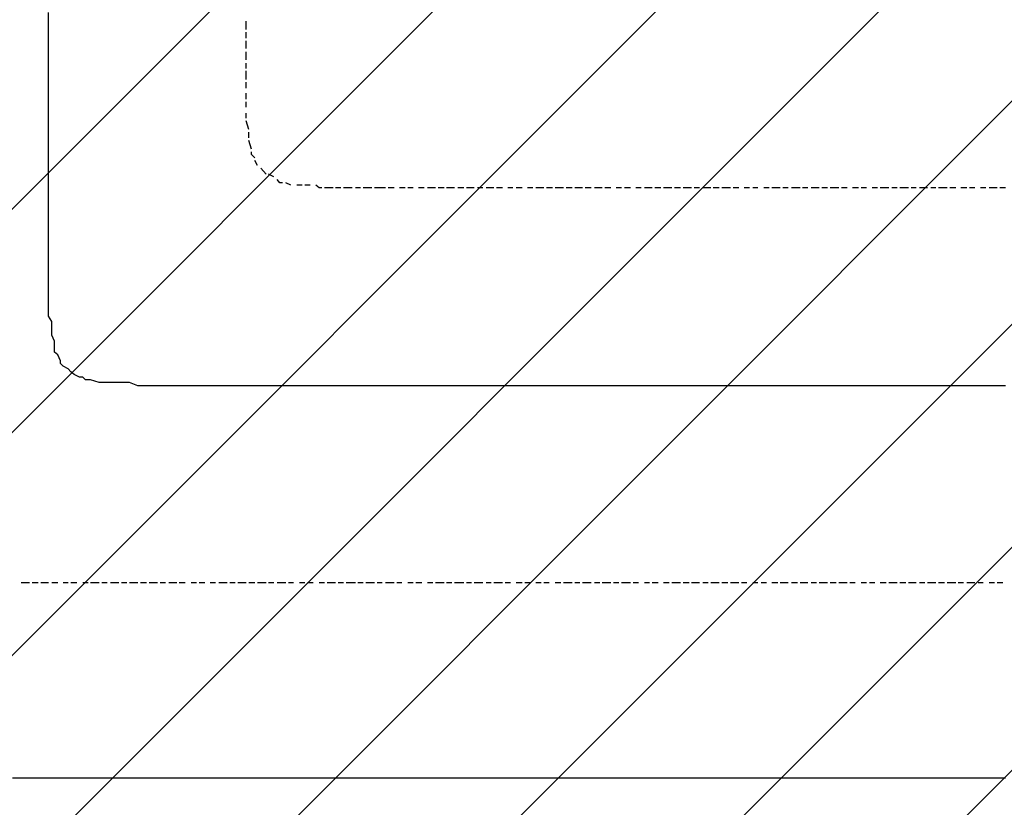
# Model space of a CAD drawing. Extents: x 997 to 109698, y 921 to 94021.
# Tile 20 of 256: x 18701 to 20200, y 5128 to 6326. Entities that reach past the tile are written whole.
import ezdxf

# ---------------------------------------------------------------- set-up
doc = ezdxf.new("R2010")
doc.units = 0
doc.header["$MEASUREMENT"] = 0
doc.layers.add('12', color=7, linetype='CONTINUOUS')
doc.layers.add('28', color=7, linetype='CONTINUOUS')

msp = doc.modelspace()

# ---------------------------------------------------------------- linework, layer by layer
at = {"layer": '12', "color": 1}
for p, q in [((18744.601607, 6323.953237), (18744.601607, 6336.953237)), ((18744.601607, 6314.953237), (18744.601607, 6323.953237)), ((18744.601607, 6306.953237), (18744.601607, 6314.953237)), ((18744.601607, 6293.953237), (18744.601607, 6306.953237)), ((18744.601607, 6285.953237), (18744.601607, 6293.953237)), ((18744.601607, 6276.953237), (18744.601607, 6285.953237)), ((18744.601607, 6264.953237), (18744.601607, 6276.953237)), ((18744.601607, 6255.953237), (18744.601607, 6264.953237)), ((18744.601607, 6247.953237), (18744.601607, 6255.953237)), ((18744.601607, 6234.953237), (18744.601607, 6247.953237)), ((18744.601607, 6226.953237), (18744.601607, 6234.953237)), ((18744.601607, 6213.953237), (18744.601607, 6226.953237)), ((18744.601607, 6204.953237), (18744.601607, 6213.953237)), ((18744.601607, 6196.953237), (18744.601607, 6204.953237)), ((18744.601607, 6183.953237), (18744.601607, 6196.953237)), ((18744.601607, 6175.953237), (18744.601607, 6183.953237)), ((18744.601607, 6166.953237), (18744.601607, 6175.953237)), ((18744.601607, 6154.953237), (18744.601607, 6166.953237)), ((18744.601607, 6145.953237), (18744.601607, 6154.953237)), ((18744.601607, 6137.953237), (18744.601607, 6145.953237)), ((18744.601607, 6124.953237), (18744.601607, 6137.953237)), ((18744.601607, 6115.953237), (18744.601607, 6124.953237)), ((18744.601607, 6103.953237), (18744.601607, 6115.953237)), ((18744.601607, 6094.953237), (18744.601607, 6103.953237)), ((18744.601607, 6086.953237), (18744.601607, 6094.953237)), ((18744.601607, 6073.953237), (18744.601607, 6086.953237)), ((18744.601607, 6065.953237), (18744.601607, 6073.953237)), ((18744.601607, 6056.953237), (18744.601607, 6065.953237)), ((18744.601607, 6044.953237), (18744.601607, 6056.953237)), ((18744.601607, 6035.953237), (18744.601607, 6044.953237)), ((18744.601607, 6027.953237), (18744.601607, 6035.953237)), ((18744.601607, 6014.953237), (18744.601607, 6027.953237)), ((18744.601607, 6005.953237), (18744.601607, 6014.953237)), ((18744.601607, 5993.953237), (18744.601607, 6005.953237)), ((18744.601607, 5984.953237), (18744.601607, 5993.953237)), ((18744.601607, 5976.953237), (18744.601607, 5984.953237)), ((18744.601607, 5972.953237), (18744.601607, 5976.953237)), ((18744.601607, 5963.953237), (18744.601607, 5972.953237)), ((18744.601607, 5955.953237), (18744.601607, 5963.953237)), ((18744.601607, 5946.953237), (18744.601607, 5955.953237)), ((18744.601607, 5933.953237), (18744.601607, 5946.953237)), ((18744.601607, 5925.953237), (18744.601607, 5933.953237)), ((18744.601607, 5917.953237), (18744.601607, 5925.953237)), ((18744.601607, 5904.953237), (18744.601607, 5917.953237)), ((18744.601607, 5895.953237), (18744.601607, 5904.953237)), ((18744.601607, 5883.953237), (18744.601607, 5895.953237)), ((18744.601607, 5874.953237), (18744.601607, 5883.953237)), ((18749.601607, 5866.953237), (18744.601607, 5874.953237)), ((18749.601607, 5853.953237), (18749.601607, 5866.953237)), ((18749.601607, 5845.953237), (18749.601607, 5853.953237)), ((18753.601607, 5836.953237), (18749.601607, 5845.953237)), ((18753.601607, 5823.953237), (18753.601607, 5836.953237)), ((18762.601607, 5806.953237), (18758.601607, 5815.953237)), ((18774.601607, 5794.953237), (18766.601607, 5798.953237)), ((18791.601607, 5781.953237), (18783.601607, 5785.953237)), ((18808.601607, 5777.953237), (18800.601607, 5777.953237)), ((18821.601607, 5773.953237), (18808.601607, 5777.953237)), ((18829.601607, 5773.953237), (18821.601607, 5773.953237)), ((18838.601607, 5773.953237), (18829.601607, 5773.953237)), ((18851.601607, 5773.953237), (18838.601607, 5773.953237)), ((18859.601607, 5773.953237), (18851.601607, 5773.953237)), ((18867.601607, 5773.953237), (18859.601607, 5773.953237)), ((18880.601607, 5768.953237), (18867.601607, 5773.953237)), ((18888.601607, 5768.953237), (18880.601607, 5768.953237)), ((18902.601607, 5768.953237), (18888.601607, 5768.953237)), ((18910.601607, 5768.953237), (18902.601607, 5768.953237)), ((18918.601607, 5768.953237), (18910.601607, 5768.953237)), ((18931.601607, 5768.953237), (18918.601607, 5768.953237)), ((18939.601607, 5768.953237), (18931.601607, 5768.953237)), ((18943.601607, 5768.953237), (18939.601607, 5768.953237)), ((18952.601607, 5768.953237), (18943.601607, 5768.953237)), ((18961.601607, 5768.953237), (18952.601607, 5768.953237)), ((18973.601607, 5768.953237), (18961.601607, 5768.953237)), ((18982.601607, 5768.953237), (18973.601607, 5768.953237)), ((18990.601607, 5768.953237), (18982.601607, 5768.953237)), ((19003.601607, 5768.953237), (18990.601607, 5768.953237)), ((19012.601607, 5768.953237), (19003.601607, 5768.953237)), ((19020.601607, 5768.953237), (19012.601607, 5768.953237)), ((19032.601607, 5768.953237), (19020.601607, 5768.953237)), ((19041.601607, 5768.953237), (19032.601607, 5768.953237)), ((19049.601607, 5768.953237), (19041.601607, 5768.953237)), ((19062.601607, 5768.953237), (19049.601607, 5768.953237)), ((19071.601607, 5768.953237), (19062.601607, 5768.953237)), ((19083.601607, 5768.953237), (19071.601607, 5768.953237)), ((19092.601607, 5768.953237), (19083.601607, 5768.953237)), ((19100.601607, 5768.953237), (19092.601607, 5768.953237)), ((19113.601607, 5768.953237), (19100.601607, 5768.953237)), ((19122.601607, 5768.953237), (19113.601607, 5768.953237)), ((19130.601607, 5768.953237), (19122.601607, 5768.953237)), ((19142.601607, 5768.953237), (19130.601607, 5768.953237)), ((19151.601607, 5768.953237), (19142.601607, 5768.953237)), ((19160.601607, 5768.953237), (19151.601607, 5768.953237)), ((19172.601607, 5768.953237), (19160.601607, 5768.953237)), ((19181.601607, 5768.953237), (19172.601607, 5768.953237)), ((19189.601607, 5768.953237), (19181.601607, 5768.953237)), ((19202.601607, 5768.953237), (19189.601607, 5768.953237)), ((19211.601607, 5768.953237), (19202.601607, 5768.953237)), ((19223.601607, 5768.953237), (19211.601607, 5768.953237)), ((19231.601607, 5768.953237), (19223.601607, 5768.953237)), ((19240.601607, 5768.953237), (19231.601607, 5768.953237)), ((19252.601607, 5768.953237), (19240.601607, 5768.953237)), ((19261.601607, 5768.953237), (19252.601607, 5768.953237)), ((19270.601607, 5768.953237), (19261.601607, 5768.953237)), ((19282.601607, 5768.953237), (19270.601607, 5768.953237)), ((19291.601607, 5768.953237), (19282.601607, 5768.953237)), ((19299.601607, 5768.953237), (19291.601607, 5768.953237)), ((19312.601607, 5768.953237), (19299.601607, 5768.953237)), ((19321.601607, 5768.953237), (19312.601607, 5768.953237)), ((19333.601607, 5768.953237), (19321.601607, 5768.953237)), ((19341.601607, 5768.953237), (19333.601607, 5768.953237)), ((19350.601607, 5768.953237), (19341.601607, 5768.953237)), ((19362.601607, 5768.953237), (19350.601607, 5768.953237)), ((19371.601607, 5768.953237), (19362.601607, 5768.953237)), ((19380.601607, 5768.953237), (19371.601607, 5768.953237)), ((19392.601607, 5768.953237), (19380.601607, 5768.953237)), ((19401.601607, 5768.953237), (19392.601607, 5768.953237)), ((19410.601607, 5768.953237), (19401.601607, 5768.953237)), ((19422.601607, 5768.953237), (19410.601607, 5768.953237)), ((19431.601607, 5768.953237), (19422.601607, 5768.953237)), ((19443.601607, 5768.953237), (19431.601607, 5768.953237)), ((19451.601607, 5768.953237), (19443.601607, 5768.953237)), ((19460.601607, 5768.953237), (19451.601607, 5768.953237)), ((19473.601607, 5768.953237), (19460.601607, 5768.953237)), ((19481.601607, 5768.953237), (19473.601607, 5768.953237)), ((19490.601607, 5768.953237), (19481.601607, 5768.953237)), ((19502.601607, 5768.953237), (19490.601607, 5768.953237)), ((19511.601607, 5768.953237), (19502.601607, 5768.953237)), ((19520.601607, 5768.953237), (19511.601607, 5768.953237)), ((19532.601607, 5768.953237), (19520.601607, 5768.953237)), ((19541.601607, 5768.953237), (19532.601607, 5768.953237)), ((19553.601607, 5768.953237), (19541.601607, 5768.953237)), ((19561.601607, 5768.953237), (19553.601607, 5768.953237)), ((19570.601607, 5768.953237), (19561.601607, 5768.953237)), ((19583.601607, 5768.953237), (19570.601607, 5768.953237)), ((19591.601607, 5768.953237), (19583.601607, 5768.953237)), ((19600.601607, 5768.953237), (19591.601607, 5768.953237)), ((19612.601607, 5768.953237), (19600.601607, 5768.953237)), ((19621.601607, 5768.953237), (19612.601607, 5768.953237)), ((19630.601607, 5768.953237), (19621.601607, 5768.953237)), ((19642.601607, 5768.953237), (19630.601607, 5768.953237)), ((19651.601607, 5768.953237), (19642.601607, 5768.953237)), ((19663.601607, 5768.953237), (19651.601607, 5768.953237)), ((19672.601607, 5768.953237), (19663.601607, 5768.953237)), ((19680.601607, 5768.953237), (19672.601607, 5768.953237)), ((19693.601607, 5768.953237), (19680.601607, 5768.953237)), ((19701.601607, 5768.953237), (19693.601607, 5768.953237)), ((19710.601607, 5768.953237), (19701.601607, 5768.953237)), ((19723.601607, 5768.953237), (19710.601607, 5768.953237)), ((19731.601607, 5768.953237), (19723.601607, 5768.953237)), ((19740.601607, 5768.953237), (19731.601607, 5768.953237)), ((19752.601607, 5768.953237), (19740.601607, 5768.953237)), ((19761.601607, 5768.953237), (19752.601607, 5768.953237)), ((19769.601607, 5768.953237), (19761.601607, 5768.953237)), ((19782.601607, 5768.953237), (19769.601607, 5768.953237)), ((19790.601607, 5768.953237), (19782.601607, 5768.953237)), ((19803.601607, 5768.953237), (19790.601607, 5768.953237)), ((19811.601607, 5768.953237), (19803.601607, 5768.953237)), ((19820.601607, 5768.953237), (19811.601607, 5768.953237)), ((19833.601607, 5768.953237), (19820.601607, 5768.953237)), ((19841.601607, 5768.953237), (19833.601607, 5768.953237)), ((19850.601607, 5768.953237), (19841.601607, 5768.953237)), ((19862.601607, 5768.953237), (19850.601607, 5768.953237)), ((19870.601607, 5768.953237), (19862.601607, 5768.953237)), ((19879.601607, 5768.953237), (19870.601607, 5768.953237)), ((19892.601607, 5768.953237), (19879.601607, 5768.953237)), ((19900.601607, 5768.953237), (19892.601607, 5768.953237)), ((19913.601607, 5768.953237), (19900.601607, 5768.953237)), ((19921.601607, 5768.953237), (19913.601607, 5768.953237)), ((19930.601607, 5768.953237), (19921.601607, 5768.953237)), ((19943.601607, 5768.953237), (19930.601607, 5768.953237)), ((19951.601607, 5768.953237), (19943.601607, 5768.953237)), ((19960.601607, 5768.953237), (19951.601607, 5768.953237)), ((19972.601607, 5768.953237), (19960.601607, 5768.953237)), ((19981.601607, 5768.953237), (19972.601607, 5768.953237)), ((19989.601607, 5768.953237), (19981.601607, 5768.953237)), ((20002.601607, 5768.953237), (19989.601607, 5768.953237)), ((20010.601607, 5768.953237), (20002.601607, 5768.953237)), ((20023.601607, 5768.953237), (20010.601607, 5768.953237)), ((20032.601607, 5768.953237), (20023.601607, 5768.953237)), ((20040.601607, 5768.953237), (20032.601607, 5768.953237)), ((20053.601607, 5768.953237), (20040.601607, 5768.953237)), ((20061.601607, 5768.953237), (20053.601607, 5768.953237)), ((20070.601607, 5768.953237), (20061.601607, 5768.953237)), ((20082.601607, 5768.953237), (20070.601607, 5768.953237)), ((20091.601607, 5768.953237), (20082.601607, 5768.953237)), ((20099.601607, 5768.953237), (20091.601607, 5768.953237)), ((20112.601607, 5768.953237), (20099.601607, 5768.953237)), ((20121.601607, 5768.953237), (20112.601607, 5768.953237)), ((20133.601607, 5768.953237), (20121.601607, 5768.953237)), ((20142.601607, 5768.953237), (20133.601607, 5768.953237)), ((20150.601607, 5768.953237), (20142.601607, 5768.953237)), ((20163.601607, 5768.953237), (20150.601607, 5768.953237)), ((20171.601607, 5768.953237), (20163.601607, 5768.953237)), ((20180.601607, 5768.953237), (20171.601607, 5768.953237)), ((20192.601607, 5768.953237), (20180.601607, 5768.953237)), ((20201.601607, 5768.953237), (20192.601607, 5768.953237)), ((18702.601607, 5171.953237), (18689.601607, 5171.953237)), ((18711.601607, 5171.953237), (18702.601607, 5171.953237)), ((18719.601607, 5171.953237), (18711.601607, 5171.953237)), ((18732.601607, 5171.953237), (18719.601607, 5171.953237)), ((18740.601607, 5171.953237), (18732.601607, 5171.953237)), ((18753.601607, 5171.953237), (18740.601607, 5171.953237)), ((18762.601607, 5171.953237), (18753.601607, 5171.953237)), ((18770.601607, 5171.953237), (18762.601607, 5171.953237)), ((18783.601607, 5171.953237), (18770.601607, 5171.953237)), ((18791.601607, 5171.953237), (18783.601607, 5171.953237)), ((18800.601607, 5171.953237), (18791.601607, 5171.953237)), ((18812.601607, 5171.953237), (18800.601607, 5171.953237)), ((18821.601607, 5171.953237), (18812.601607, 5171.953237)), ((18829.601607, 5171.953237), (18821.601607, 5171.953237)), ((18842.601607, 5171.953237), (18829.601607, 5171.953237)), ((18851.601607, 5171.953237), (18842.601607, 5171.953237)), ((18863.601607, 5171.953237), (18851.601607, 5171.953237)), ((18872.601607, 5171.953237), (18863.601607, 5171.953237)), ((18880.601607, 5171.953237), (18872.601607, 5171.953237)), ((18893.601607, 5171.953237), (18880.601607, 5171.953237)), ((18902.601607, 5171.953237), (18893.601607, 5171.953237)), ((18910.601607, 5171.953237), (18902.601607, 5171.953237)), ((18922.601607, 5171.953237), (18910.601607, 5171.953237)), ((18931.601607, 5171.953237), (18922.601607, 5171.953237)), ((18939.601607, 5171.953237), (18931.601607, 5171.953237)), ((18952.601607, 5171.953237), (18939.601607, 5171.953237)), ((18961.601607, 5171.953237), (18952.601607, 5171.953237)), ((18973.601607, 5171.953237), (18961.601607, 5171.953237)), ((18982.601607, 5171.953237), (18973.601607, 5171.953237)), ((18990.601607, 5171.953237), (18982.601607, 5171.953237)), ((19003.601607, 5171.953237), (18990.601607, 5171.953237)), ((19012.601607, 5171.953237), (19003.601607, 5171.953237)), ((19020.601607, 5171.953237), (19012.601607, 5171.953237)), ((19032.601607, 5171.953237), (19020.601607, 5171.953237)), ((19041.601607, 5171.953237), (19032.601607, 5171.953237)), ((19049.601607, 5171.953237), (19041.601607, 5171.953237)), ((19062.601607, 5171.953237), (19049.601607, 5171.953237)), ((19071.601607, 5171.953237), (19062.601607, 5171.953237)), ((19083.601607, 5171.953237), (19071.601607, 5171.953237)), ((19092.601607, 5171.953237), (19083.601607, 5171.953237)), ((19100.601607, 5171.953237), (19092.601607, 5171.953237)), ((19113.601607, 5171.953237), (19100.601607, 5171.953237)), ((19122.601607, 5171.953237), (19113.601607, 5171.953237)), ((19130.601607, 5171.953237), (19122.601607, 5171.953237)), ((19142.601607, 5171.953237), (19130.601607, 5171.953237)), ((19151.601607, 5171.953237), (19142.601607, 5171.953237)), ((19160.601607, 5171.953237), (19151.601607, 5171.953237)), ((19172.601607, 5171.953237), (19160.601607, 5171.953237)), ((19181.601607, 5171.953237), (19172.601607, 5171.953237)), ((19189.601607, 5171.953237), (19181.601607, 5171.953237)), ((19202.601607, 5171.953237), (19189.601607, 5171.953237)), ((19211.601607, 5171.953237), (19202.601607, 5171.953237)), ((19223.601607, 5171.953237), (19211.601607, 5171.953237)), ((19231.601607, 5171.953237), (19223.601607, 5171.953237)), ((19240.601607, 5171.953237), (19231.601607, 5171.953237)), ((19252.601607, 5171.953237), (19240.601607, 5171.953237)), ((19261.601607, 5171.953237), (19252.601607, 5171.953237)), ((19270.601607, 5171.953237), (19261.601607, 5171.953237)), ((19282.601607, 5171.953237), (19270.601607, 5171.953237)), ((19291.601607, 5171.953237), (19282.601607, 5171.953237)), ((19299.601607, 5171.953237), (19291.601607, 5171.953237)), ((19312.601607, 5171.953237), (19299.601607, 5171.953237)), ((19321.601607, 5171.953237), (19312.601607, 5171.953237)), ((19333.601607, 5171.953237), (19321.601607, 5171.953237)), ((19341.601607, 5171.953237), (19333.601607, 5171.953237)), ((19350.601607, 5171.953237), (19341.601607, 5171.953237)), ((19362.601607, 5171.953237), (19350.601607, 5171.953237)), ((19371.601607, 5171.953237), (19362.601607, 5171.953237)), ((19380.601607, 5171.953237), (19371.601607, 5171.953237)), ((19392.601607, 5171.953237), (19380.601607, 5171.953237)), ((19401.601607, 5171.953237), (19392.601607, 5171.953237)), ((19410.601607, 5171.953237), (19401.601607, 5171.953237)), ((19422.601607, 5171.953237), (19410.601607, 5171.953237)), ((19431.601607, 5171.953237), (19422.601607, 5171.953237)), ((19443.601607, 5171.953237), (19431.601607, 5171.953237)), ((19451.601607, 5171.953237), (19443.601607, 5171.953237)), ((19460.601607, 5171.953237), (19451.601607, 5171.953237)), ((19473.601607, 5171.953237), (19460.601607, 5171.953237)), ((19481.601607, 5171.953237), (19473.601607, 5171.953237)), ((19490.601607, 5171.953237), (19481.601607, 5171.953237)), ((19502.601607, 5171.953237), (19490.601607, 5171.953237)), ((19511.601607, 5171.953237), (19502.601607, 5171.953237)), ((19520.601607, 5171.953237), (19511.601607, 5171.953237)), ((19532.601607, 5171.953237), (19520.601607, 5171.953237)), ((19541.601607, 5171.953237), (19532.601607, 5171.953237)), ((19553.601607, 5171.953237), (19541.601607, 5171.953237)), ((19561.601607, 5171.953237), (19553.601607, 5171.953237)), ((19570.601607, 5171.953237), (19561.601607, 5171.953237)), ((19583.601607, 5171.953237), (19570.601607, 5171.953237)), ((19591.601607, 5171.953237), (19583.601607, 5171.953237)), ((19600.601607, 5171.953237), (19591.601607, 5171.953237)), ((19612.601607, 5171.953237), (19600.601607, 5171.953237)), ((19621.601607, 5171.953237), (19612.601607, 5171.953237)), ((19630.601607, 5171.953237), (19621.601607, 5171.953237)), ((19642.601607, 5171.953237), (19630.601607, 5171.953237)), ((19651.601607, 5171.953237), (19642.601607, 5171.953237)), ((19663.601607, 5171.953237), (19651.601607, 5171.953237)), ((19672.601607, 5171.953237), (19663.601607, 5171.953237)), ((19680.601607, 5171.953237), (19672.601607, 5171.953237)), ((19693.601607, 5171.953237), (19680.601607, 5171.953237)), ((19701.601607, 5171.953237), (19693.601607, 5171.953237)), ((19710.601607, 5171.953237), (19701.601607, 5171.953237)), ((19723.601607, 5171.953237), (19710.601607, 5171.953237)), ((19731.601607, 5171.953237), (19723.601607, 5171.953237)), ((19740.601607, 5171.953237), (19731.601607, 5171.953237)), ((19752.601607, 5171.953237), (19740.601607, 5171.953237)), ((19761.601607, 5171.953237), (19752.601607, 5171.953237)), ((19769.601607, 5171.953237), (19761.601607, 5171.953237)), ((19782.601607, 5171.953237), (19769.601607, 5171.953237)), ((19790.601607, 5171.953237), (19782.601607, 5171.953237)), ((19803.601607, 5171.953237), (19790.601607, 5171.953237)), ((19811.601607, 5171.953237), (19803.601607, 5171.953237)), ((19820.601607, 5171.953237), (19811.601607, 5171.953237)), ((19833.601607, 5171.953237), (19820.601607, 5171.953237)), ((19841.601607, 5171.953237), (19833.601607, 5171.953237)), ((19850.601607, 5171.953237), (19841.601607, 5171.953237)), ((19862.601607, 5171.953237), (19850.601607, 5171.953237)), ((19870.601607, 5171.953237), (19862.601607, 5171.953237)), ((19879.601607, 5171.953237), (19870.601607, 5171.953237)), ((19892.601607, 5171.953237), (19879.601607, 5171.953237)), ((19900.601607, 5171.953237), (19892.601607, 5171.953237)), ((19913.601607, 5171.953237), (19900.601607, 5171.953237)), ((19921.601607, 5171.953237), (19913.601607, 5171.953237)), ((19930.601607, 5171.953237), (19921.601607, 5171.953237)), ((19943.601607, 5171.953237), (19930.601607, 5171.953237)), ((19951.601607, 5171.953237), (19943.601607, 5171.953237)), ((19960.601607, 5171.953237), (19951.601607, 5171.953237)), ((19972.601607, 5171.953237), (19960.601607, 5171.953237)), ((19981.601607, 5171.953237), (19972.601607, 5171.953237)), ((19989.601607, 5171.953237), (19981.601607, 5171.953237)), ((20002.601607, 5171.953237), (19989.601607, 5171.953237)), ((20010.601607, 5171.953237), (20002.601607, 5171.953237)), ((20023.601607, 5171.953237), (20010.601607, 5171.953237)), ((20032.601607, 5171.953237), (20023.601607, 5171.953237)), ((20040.601607, 5171.953237), (20032.601607, 5171.953237)), ((20053.601607, 5171.953237), (20040.601607, 5171.953237)), ((20061.601607, 5171.953237), (20053.601607, 5171.953237)), ((20070.601607, 5171.953237), (20061.601607, 5171.953237)), ((20082.601607, 5171.953237), (20070.601607, 5171.953237)), ((20091.601607, 5171.953237), (20082.601607, 5171.953237)), ((20099.601607, 5171.953237), (20091.601607, 5171.953237)), ((20112.601607, 5171.953237), (20099.601607, 5171.953237)), ((20121.601607, 5171.953237), (20112.601607, 5171.953237)), ((20133.601607, 5171.953237), (20121.601607, 5171.953237)), ((20142.601607, 5171.953237), (20133.601607, 5171.953237)), ((20150.601607, 5171.953237), (20142.601607, 5171.953237)), ((20163.601607, 5171.953237), (20150.601607, 5171.953237)), ((20171.601607, 5171.953237), (20163.601607, 5171.953237)), ((20180.601607, 5171.953237), (20171.601607, 5171.953237)), ((20192.601607, 5171.953237), (20180.601607, 5171.953237)), ((20201.601607, 5171.953237), (20192.601607, 5171.953237))]:
    msp.add_line(p, q, dxfattribs=at)
at = {"layer": '12', "color": 5}
for p, q in [((19045.601607, 6310.953237), (19045.601607, 6323.953237)), ((19045.601607, 6297.953237), (19045.601607, 6306.953237)), ((19045.601607, 6281.953237), (19045.601607, 6293.953237)), ((19045.601607, 6268.953237), (19045.601607, 6276.953237)), ((19045.601607, 6264.953237), (19045.601607, 6268.953237)), ((19045.601607, 6251.953237), (19045.601607, 6259.953237)), ((19045.601607, 6234.953237), (19045.601607, 6247.953237)), ((19045.601607, 6221.953237), (19045.601607, 6230.953237)), ((19045.601607, 6204.953237), (19045.601607, 6213.953237)), ((19045.601607, 6192.953237), (19045.601607, 6200.953237)), ((19045.601607, 6175.953237), (19045.601607, 6183.953237)), ((19049.601607, 6158.953237), (19045.601607, 6171.953237)), ((19049.601607, 6145.953237), (19049.601607, 6154.953237)), ((19053.601607, 6128.953237), (19049.601607, 6141.953237)), ((19062.601607, 6103.953237), (19058.601607, 6111.953237)), ((19075.601607, 6090.953237), (19067.601607, 6099.953237)), ((19087.601607, 6086.953237), (19079.601607, 6090.953237)), ((19113.601607, 6073.953237), (19105.601607, 6077.953237)), ((19130.601607, 6073.953237), (19122.601607, 6073.953237)), ((19142.601607, 6073.953237), (19134.601607, 6073.953237)), ((19177.601607, 6069.953237), (19164.601607, 6069.953237)), ((19189.601607, 6069.953237), (19181.601607, 6069.953237)), ((19206.601607, 6069.953237), (19193.601607, 6069.953237)), ((19219.601607, 6069.953237), (19211.601607, 6069.953237)), ((19236.601607, 6069.953237), (19223.601607, 6069.953237)), ((19244.601607, 6069.953237), (19240.601607, 6069.953237)), ((19257.601607, 6069.953237), (19244.601607, 6069.953237)), ((19270.601607, 6069.953237), (19261.601607, 6069.953237)), ((19287.601607, 6069.953237), (19278.601607, 6069.953237)), ((19299.601607, 6069.953237), (19291.601607, 6069.953237)), ((19316.601607, 6069.953237), (19307.601607, 6069.953237)), ((19333.601607, 6069.953237), (19321.601607, 6069.953237)), ((19346.601607, 6069.953237), (19337.601607, 6069.953237)), ((19362.601607, 6069.953237), (19350.601607, 6069.953237)), ((19376.601607, 6069.953237), (19367.601607, 6069.953237)), ((19392.601607, 6069.953237), (19380.601607, 6069.953237)), ((19405.601607, 6069.953237), (19397.601607, 6069.953237)), ((19422.601607, 6069.953237), (19410.601607, 6069.953237)), ((19435.601607, 6069.953237), (19426.601607, 6069.953237)), ((19451.601607, 6069.953237), (19443.601607, 6069.953237)), ((19465.601607, 6069.953237), (19456.601607, 6069.953237)), ((19481.601607, 6069.953237), (19473.601607, 6069.953237)), ((19498.601607, 6069.953237), (19486.601607, 6069.953237)), ((19511.601607, 6069.953237), (19502.601607, 6069.953237)), ((19528.601607, 6069.953237), (19515.601607, 6069.953237)), ((19541.601607, 6069.953237), (19532.601607, 6069.953237)), ((19557.601607, 6069.953237), (19545.601607, 6069.953237)), ((19570.601607, 6069.953237), (19561.601607, 6069.953237)), ((19587.601607, 6069.953237), (19575.601607, 6069.953237)), ((19600.601607, 6069.953237), (19591.601607, 6069.953237)), ((19616.601607, 6069.953237), (19608.601607, 6069.953237)), ((19630.601607, 6069.953237), (19621.601607, 6069.953237)), ((19646.601607, 6069.953237), (19638.601607, 6069.953237)), ((19663.601607, 6069.953237), (19651.601607, 6069.953237)), ((19676.601607, 6069.953237), (19667.601607, 6069.953237)), ((19693.601607, 6069.953237), (19680.601607, 6069.953237)), ((19706.601607, 6069.953237), (19697.601607, 6069.953237)), ((19723.601607, 6069.953237), (19710.601607, 6069.953237)), ((19735.601607, 6069.953237), (19727.601607, 6069.953237)), ((19752.601607, 6069.953237), (19740.601607, 6069.953237)), ((19765.601607, 6069.953237), (19756.601607, 6069.953237)), ((19782.601607, 6069.953237), (19769.601607, 6069.953237)), ((19795.601607, 6069.953237), (19786.601607, 6069.953237)), ((19811.601607, 6069.953237), (19803.601607, 6069.953237)), ((19824.601607, 6069.953237), (19816.601607, 6069.953237)), ((19841.601607, 6069.953237), (19833.601607, 6069.953237)), ((19858.601607, 6069.953237), (19845.601607, 6069.953237)), ((19870.601607, 6069.953237), (19862.601607, 6069.953237)), ((19888.601607, 6069.953237), (19875.601607, 6069.953237)), ((19900.601607, 6069.953237), (19892.601607, 6069.953237)), ((19917.601607, 6069.953237), (19905.601607, 6069.953237)), ((19930.601607, 6069.953237), (19921.601607, 6069.953237)), ((19947.601607, 6069.953237), (19934.601607, 6069.953237)), ((19960.601607, 6069.953237), (19951.601607, 6069.953237)), ((19977.601607, 6069.953237), (19968.601607, 6069.953237)), ((19989.601607, 6069.953237), (19981.601607, 6069.953237)), ((20006.601607, 6069.953237), (19998.601607, 6069.953237)), ((20023.601607, 6069.953237), (20010.601607, 6069.953237)), ((20036.601607, 6069.953237), (20028.601607, 6069.953237)), ((20053.601607, 6069.953237), (20040.601607, 6069.953237)), ((20065.601607, 6069.953237), (20057.601607, 6069.953237)), ((20082.601607, 6069.953237), (20070.601607, 6069.953237)), ((20095.601607, 6069.953237), (20087.601607, 6069.953237)), ((20112.601607, 6069.953237), (20099.601607, 6069.953237)), ((20125.601607, 6069.953237), (20116.601607, 6069.953237)), ((20142.601607, 6069.953237), (20133.601607, 6069.953237)), ((20154.601607, 6069.953237), (20146.601607, 6069.953237)), ((20171.601607, 6069.953237), (20163.601607, 6069.953237)), ((20188.601607, 6069.953237), (20176.601607, 6069.953237)), ((20201.601607, 6069.953237), (20192.601607, 6069.953237)), ((18715.601607, 5468.953237), (18702.601607, 5468.953237)), ((18728.601607, 5468.953237), (18719.601607, 5468.953237)), ((18744.601607, 5468.953237), (18732.601607, 5468.953237)), ((18758.601607, 5468.953237), (18749.601607, 5468.953237)), ((18774.601607, 5468.953237), (18766.601607, 5468.953237)), ((18787.601607, 5468.953237), (18778.601607, 5468.953237)), ((18804.601607, 5468.953237), (18796.601607, 5468.953237)), ((18821.601607, 5468.953237), (18808.601607, 5468.953237)), ((18833.601607, 5468.953237), (18825.601607, 5468.953237)), ((18851.601607, 5468.953237), (18838.601607, 5468.953237)), ((18863.601607, 5468.953237), (18855.601607, 5468.953237)), ((18880.601607, 5468.953237), (18867.601607, 5468.953237)), ((18893.601607, 5468.953237), (18884.601607, 5468.953237)), ((18910.601607, 5468.953237), (18897.601607, 5468.953237)), ((18922.601607, 5468.953237), (18914.601607, 5468.953237)), ((18939.601607, 5468.953237), (18927.601607, 5468.953237)), ((18952.601607, 5468.953237), (18943.601607, 5468.953237)), ((18969.601607, 5468.953237), (18961.601607, 5468.953237)), ((18982.601607, 5468.953237), (18973.601607, 5468.953237)), ((18998.601607, 5468.953237), (18990.601607, 5468.953237)), ((19016.601607, 5468.953237), (19003.601607, 5468.953237)), ((19028.601607, 5468.953237), (19020.601607, 5468.953237)), ((19045.601607, 5468.953237), (19032.601607, 5468.953237)), ((19058.601607, 5468.953237), (19049.601607, 5468.953237)), ((19075.601607, 5468.953237), (19062.601607, 5468.953237)), ((19087.601607, 5468.953237), (19079.601607, 5468.953237)), ((19105.601607, 5468.953237), (19092.601607, 5468.953237)), ((19117.601607, 5468.953237), (19109.601607, 5468.953237)), ((19134.601607, 5468.953237), (19126.601607, 5468.953237)), ((19147.601607, 5468.953237), (19138.601607, 5468.953237)), ((19164.601607, 5468.953237), (19156.601607, 5468.953237)), ((19181.601607, 5468.953237), (19168.601607, 5468.953237)), ((19193.601607, 5468.953237), (19185.601607, 5468.953237)), ((19211.601607, 5468.953237), (19197.601607, 5468.953237)), ((19223.601607, 5468.953237), (19215.601607, 5468.953237)), ((19240.601607, 5468.953237), (19227.601607, 5468.953237)), ((19252.601607, 5468.953237), (19244.601607, 5468.953237)), ((19270.601607, 5468.953237), (19257.601607, 5468.953237)), ((19282.601607, 5468.953237), (19274.601607, 5468.953237)), ((19299.601607, 5468.953237), (19291.601607, 5468.953237)), ((19312.601607, 5468.953237), (19303.601607, 5468.953237)), ((19329.601607, 5468.953237), (19321.601607, 5468.953237)), ((19346.601607, 5468.953237), (19333.601607, 5468.953237)), ((19358.601607, 5468.953237), (19350.601607, 5468.953237)), ((19376.601607, 5468.953237), (19362.601607, 5468.953237)), ((19388.601607, 5468.953237), (19380.601607, 5468.953237)), ((19405.601607, 5468.953237), (19392.601607, 5468.953237)), ((19418.601607, 5468.953237), (19410.601607, 5468.953237)), ((19435.601607, 5468.953237), (19422.601607, 5468.953237)), ((19447.601607, 5468.953237), (19439.601607, 5468.953237)), ((19465.601607, 5468.953237), (19456.601607, 5468.953237)), ((19477.601607, 5468.953237), (19469.601607, 5468.953237)), ((19494.601607, 5468.953237), (19486.601607, 5468.953237)), ((19506.601607, 5468.953237), (19498.601607, 5468.953237)), ((19524.601607, 5468.953237), (19515.601607, 5468.953237)), ((19541.601607, 5468.953237), (19528.601607, 5468.953237)), ((19553.601607, 5468.953237), (19545.601607, 5468.953237)), ((19570.601607, 5468.953237), (19557.601607, 5468.953237)), ((19583.601607, 5468.953237), (19575.601607, 5468.953237)), ((19600.601607, 5468.953237), (19587.601607, 5468.953237)), ((19612.601607, 5468.953237), (19604.601607, 5468.953237)), ((19630.601607, 5468.953237), (19616.601607, 5468.953237)), ((19642.601607, 5468.953237), (19634.601607, 5468.953237)), ((19659.601607, 5468.953237), (19651.601607, 5468.953237)), ((19672.601607, 5468.953237), (19663.601607, 5468.953237)), ((19689.601607, 5468.953237), (19680.601607, 5468.953237)), ((19706.601607, 5468.953237), (19693.601607, 5468.953237)), ((19719.601607, 5468.953237), (19710.601607, 5468.953237)), ((19735.601607, 5468.953237), (19723.601607, 5468.953237)), ((19748.601607, 5468.953237), (19740.601607, 5468.953237)), ((19765.601607, 5468.953237), (19752.601607, 5468.953237)), ((19778.601607, 5468.953237), (19769.601607, 5468.953237)), ((19795.601607, 5468.953237), (19782.601607, 5468.953237)), ((19807.601607, 5468.953237), (19799.601607, 5468.953237)), ((19824.601607, 5468.953237), (19816.601607, 5468.953237)), ((19837.601607, 5468.953237), (19829.601607, 5468.953237)), ((19854.601607, 5468.953237), (19845.601607, 5468.953237)), ((19870.601607, 5468.953237), (19858.601607, 5468.953237)), ((19884.601607, 5468.953237), (19875.601607, 5468.953237)), ((19900.601607, 5468.953237), (19888.601607, 5468.953237)), ((19913.601607, 5468.953237), (19905.601607, 5468.953237)), ((19930.601607, 5468.953237), (19917.601607, 5468.953237)), ((19943.601607, 5468.953237), (19934.601607, 5468.953237)), ((19960.601607, 5468.953237), (19947.601607, 5468.953237)), ((19972.601607, 5468.953237), (19964.601607, 5468.953237)), ((19989.601607, 5468.953237), (19981.601607, 5468.953237)), ((20002.601607, 5468.953237), (19994.601607, 5468.953237)), ((20019.601607, 5468.953237), (20010.601607, 5468.953237)), ((20036.601607, 5468.953237), (20023.601607, 5468.953237)), ((20049.601607, 5468.953237), (20040.601607, 5468.953237)), ((20065.601607, 5468.953237), (20053.601607, 5468.953237)), ((20078.601607, 5468.953237), (20070.601607, 5468.953237)), ((20095.601607, 5468.953237), (20082.601607, 5468.953237)), ((20108.601607, 5468.953237), (20099.601607, 5468.953237)), ((20125.601607, 5468.953237), (20112.601607, 5468.953237)), ((20137.601607, 5468.953237), (20129.601607, 5468.953237)), ((20154.601607, 5468.953237), (20142.601607, 5468.953237)), ((20167.601607, 5468.953237), (20159.601607, 5468.953237)), ((20184.601607, 5468.953237), (20176.601607, 5468.953237)), ((20197.601607, 5468.953237), (20188.601607, 5468.953237))]:
    msp.add_line(p, q, dxfattribs=at)
for points in [[(19058.601607, 6115.953237), (19053.601607, 6120.953237), (19053.601607, 6124.953237)], [(19100.601607, 6077.953237), (19096.601607, 6077.953237), (19092.601607, 6082.953237)], [(19160.601607, 6069.953237), (19156.601607, 6069.953237), (19151.601607, 6073.953237)]]:
    msp.add_lwpolyline(points, dxfattribs=at)
at = {"layer": '12', "color": 1}
for points in [[(18758.601607, 5815.953237), (18753.601607, 5819.953237), (18753.601607, 5823.953237)], [(18766.601607, 5798.953237), (18762.601607, 5802.953237), (18762.601607, 5806.953237)], [(18783.601607, 5785.953237), (18778.601607, 5789.953237), (18774.601607, 5794.953237)], [(18800.601607, 5777.953237), (18796.601607, 5781.953237), (18791.601607, 5781.953237)]]:
    msp.add_lwpolyline(points, dxfattribs=at)
at = {"layer": '28', "color": 2}
for p, q in [((16797.746869, 4146.327944), (29497.636205, 16846.217281)), ((16811.783417, 3820.953237), (29497.636205, 16506.806026)), ((17151.194672, 3820.953237), (29497.636205, 16167.394771)), ((17490.605927, 3820.953237), (29497.636205, 15827.983516)), ((17830.017182, 3820.953237), (29497.636205, 15488.572261)), ((18169.428437, 3820.953237), (29497.636205, 15149.161006)), ((18508.839692, 3820.953237), (29497.636205, 14809.749751)), ((18848.250947, 3820.953237), (29497.636205, 14470.338496))]:
    msp.add_line(p, q, dxfattribs=at)

doc.saveas('drawing.dxf')
